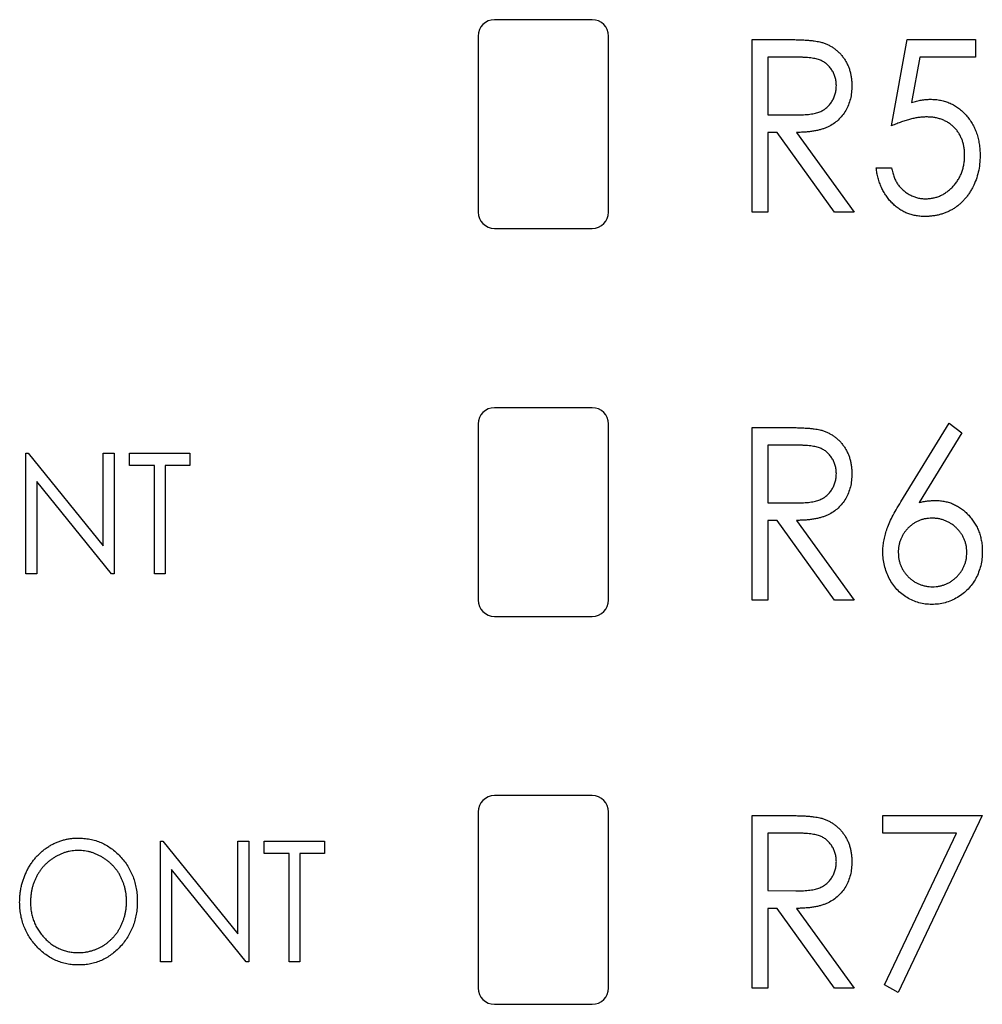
# Paper-space layout '1_1 scale views' of a CAD drawing. Header units: millimetres. Extents: x 0 to 420, y 0 to 297.
# Tile 13 of 48: x 97 to 112, y 152 to 167. Entities that reach past the tile are written whole.
import ezdxf

# ---------------------------------------------------------------- set-up
doc = ezdxf.new("R2010")
doc.units = ezdxf.units.MM

psp = doc.layouts.new('1_1 scale views')

# ---------------------------------------------------------------- linework, layer by layer
at = {"color": 7, "linetype": 'Continuous', "lineweight": 25}
for p, q in [((105.995, 166.712), (104.495, 166.712)), ((104.245, 166.462), (104.245, 163.762)), ((106.245, 163.762), (106.245, 166.462)), ((108.45, 166.408), (108.936, 166.408)), ((108.45, 163.762), (108.45, 166.408)), ((110.587, 165.085), (110.825, 166.408)), ((110.825, 166.408), (111.876, 166.408)), ((111.876, 166.408), (111.876, 166.137)), ((109.127, 166.137), (108.688, 166.137)), ((108.688, 166.137), (108.688, 165.255)), ((111.018, 166.137), (110.893, 165.442)), ((111.876, 166.137), (111.018, 166.137)), ((108.688, 165.255), (109.117, 165.251)), ((108.83, 164.983), (108.688, 164.983)), ((108.688, 164.983), (108.688, 163.762)), ((109.711, 163.762), (108.83, 164.983)), ((109.129, 164.983), (110.011, 163.762)), ((110.35, 164.441), (110.587, 164.441)), ((108.688, 163.762), (108.45, 163.762)), ((110.011, 163.762), (109.711, 163.762)), ((104.495, 163.512), (105.995, 163.512)), ((105.995, 160.762), (104.495, 160.762)), ((110.729, 159.318), (111.469, 160.526)), ((111.469, 160.526), (111.662, 160.375)), ((104.245, 160.512), (104.245, 157.812)), ((106.245, 157.812), (106.245, 160.512)), ((108.45, 160.458), (108.936, 160.458)), ((108.45, 157.812), (108.45, 160.458)), ((111.662, 160.375), (111.007, 159.308)), ((97.306, 158.212), (97.306, 160.064)), ((97.306, 160.064), (97.341, 160.064)), ((97.341, 160.064), (98.494, 158.642)), ((98.494, 158.642), (98.494, 160.064)), ((98.494, 160.064), (98.66, 160.064)), ((98.66, 160.064), (98.66, 158.212)), ((98.897, 159.874), (98.897, 160.064)), ((98.897, 160.064), (99.823, 160.064)), ((99.823, 160.064), (99.823, 159.874)), ((109.127, 160.187), (108.688, 160.187)), ((108.688, 160.187), (108.688, 159.305)), ((99.277, 159.874), (98.897, 159.874)), ((99.277, 158.212), (99.277, 159.874)), ((99.823, 159.874), (99.443, 159.874)), ((99.443, 159.874), (99.443, 158.212)), ((97.473, 159.631), (97.473, 158.212)), ((98.622, 158.212), (97.473, 159.631)), ((108.688, 159.305), (109.117, 159.301)), ((108.83, 159.033), (108.688, 159.033)), ((108.688, 159.033), (108.688, 157.812)), ((109.711, 157.812), (108.83, 159.033)), ((109.129, 159.033), (110.011, 157.812)), ((97.473, 158.212), (97.306, 158.212)), ((98.66, 158.212), (98.622, 158.212)), ((99.443, 158.212), (99.277, 158.212)), ((108.688, 157.812), (108.45, 157.812)), ((110.011, 157.812), (109.711, 157.812)), ((104.495, 157.562), (105.995, 157.562)), ((105.995, 154.812), (104.495, 154.812)), ((104.245, 154.562), (104.245, 151.862)), ((106.245, 151.862), (106.245, 154.562)), ((108.45, 154.508), (108.936, 154.508)), ((108.45, 151.862), (108.45, 154.508)), ((110.452, 154.508), (111.978, 154.508)), ((110.452, 154.237), (110.452, 154.508)), ((111.978, 154.508), (110.689, 151.794)), ((109.127, 154.237), (108.688, 154.237)), ((108.688, 154.237), (108.688, 153.355)), ((111.583, 154.237), (110.452, 154.237)), ((110.478, 151.91), (111.583, 154.237)), ((99.372, 152.262), (99.372, 154.114)), ((99.372, 154.114), (99.407, 154.114)), ((99.407, 154.114), (100.559, 152.692)), ((100.559, 152.692), (100.559, 154.114)), ((100.559, 154.114), (100.726, 154.114)), ((100.726, 154.114), (100.726, 152.262)), ((100.963, 153.924), (100.963, 154.114)), ((100.963, 154.114), (101.889, 154.114)), ((101.889, 154.114), (101.889, 153.924)), ((101.343, 153.924), (100.963, 153.924)), ((101.343, 152.262), (101.343, 153.924)), ((101.889, 153.924), (101.509, 153.924)), ((101.509, 153.924), (101.509, 152.262)), ((100.688, 152.262), (99.538, 153.681)), ((99.538, 153.681), (99.538, 152.262)), ((108.688, 153.355), (109.117, 153.351)), ((108.83, 153.083), (108.688, 153.083)), ((108.688, 153.083), (108.688, 151.862)), ((109.711, 151.862), (108.83, 153.083)), ((109.129, 153.083), (110.011, 151.862)), ((99.538, 152.262), (99.372, 152.262)), ((100.726, 152.262), (100.688, 152.262)), ((101.509, 152.262), (101.343, 152.262)), ((110.689, 151.794), (110.478, 151.91)), ((108.688, 151.862), (108.45, 151.862)), ((110.011, 151.862), (109.711, 151.862)), ((104.495, 151.612), (105.995, 151.612))]:
    psp.add_line(p, q, dxfattribs=at)
for centre, start, end in [((104.495, 166.462), 90, 180), ((105.995, 166.462), 0, 90), ((104.495, 163.762), 180, 270), ((105.995, 163.762), 270, 0), ((104.495, 160.512), 90, 180), ((105.995, 160.512), 0, 90), ((104.495, 157.812), 180, 270), ((105.995, 157.812), 270, 0), ((104.495, 154.562), 90, 180), ((105.995, 154.562), 0, 90), ((104.495, 151.862), 180, 270), ((105.995, 151.862), 270, 0)]:
    psp.add_arc(centre, 0.25, start, end, dxfattribs=at)
for points, knots in [([(108.936, 166.408), (108.969, 166.408), (109.031, 166.408), (109.121, 166.406), (109.202, 166.403), (109.275, 166.4), (109.34, 166.394), (109.396, 166.389), (109.445, 166.381), (109.474, 166.375), (109.488, 166.372)], [0, 0, 0, 0, 0.176242, 0.33814, 0.484799, 0.617149, 0.734395, 0.837422, 0.92561, 1, 1, 1, 1]), ([(109.488, 166.372), (109.505, 166.367), (109.541, 166.358), (109.591, 166.338), (109.639, 166.314), (109.685, 166.287), (109.728, 166.256), (109.768, 166.221), (109.807, 166.182), (109.841, 166.139), (109.873, 166.094), (109.9, 166.045), (109.925, 165.994), (109.944, 165.94), (109.959, 165.884), (109.969, 165.825), (109.976, 165.763), (109.976, 165.722), (109.977, 165.7)], [0, 0, 0, 0, 0.061387, 0.1214951, 0.1810892, 0.2400382, 0.2986442, 0.3579899, 0.4184412, 0.480043, 0.5418672, 0.6041732, 0.6666824, 0.7298994, 0.7945383, 0.8604552, 0.9292113, 1, 1, 1, 1]), ([(109.739, 165.701), (109.739, 165.722), (109.737, 165.764), (109.724, 165.826), (109.703, 165.884), (109.673, 165.938), (109.637, 165.988), (109.594, 166.031), (109.547, 166.065), (109.502, 166.088), (109.463, 166.102), (109.428, 166.111), (109.389, 166.119), (109.345, 166.125), (109.297, 166.131), (109.245, 166.134), (109.187, 166.136), (109.148, 166.137), (109.127, 166.137)], [0, 0, 0, 0, 0.074206, 0.146692, 0.218332, 0.29067, 0.362618, 0.431553, 0.499554, 0.567987, 0.604677, 0.646293, 0.69288, 0.744014, 0.799888, 0.86174, 0.928424, 1, 1, 1, 1]), ([(109.117, 165.251), (109.137, 165.251), (109.176, 165.251), (109.232, 165.254), (109.285, 165.257), (109.333, 165.263), (109.377, 165.269), (109.417, 165.278), (109.453, 165.288), (109.495, 165.303), (109.542, 165.327), (109.593, 165.363), (109.637, 165.407), (109.673, 165.458), (109.703, 165.513), (109.724, 165.573), (109.737, 165.636), (109.739, 165.679), (109.739, 165.701)], [0, 0, 0, 0, 0.068884, 0.133004, 0.192369, 0.247684, 0.298447, 0.344783, 0.387444, 0.426058, 0.498477, 0.568226, 0.638295, 0.709239, 0.781676, 0.852765, 0.925523, 1, 1, 1, 1]), ([(109.977, 165.7), (109.976, 165.665), (109.974, 165.597), (109.956, 165.497), (109.926, 165.404), (109.885, 165.318), (109.832, 165.24), (109.769, 165.171), (109.696, 165.114), (109.627, 165.075), (109.566, 165.049), (109.516, 165.031), (109.462, 165.017), (109.403, 165.005), (109.341, 164.995), (109.274, 164.989), (109.203, 164.984), (109.154, 164.984), (109.129, 164.983)], [0, 0, 0, 0, 0.083484, 0.162613, 0.23918, 0.314494, 0.388385, 0.460717, 0.533791, 0.609022, 0.648239, 0.690365, 0.734562, 0.781635, 0.831635, 0.884694, 0.940506, 1, 1, 1, 1]), ([(110.893, 165.442), (110.919, 165.45), (110.969, 165.465), (111.042, 165.481), (111.112, 165.49), (111.157, 165.491), (111.179, 165.492)], [0, 0, 0, 0, 0.275677, 0.53418, 0.774319, 1, 1, 1, 1]), ([(111.179, 165.492), (111.207, 165.491), (111.26, 165.49), (111.338, 165.478), (111.413, 165.459), (111.484, 165.432), (111.551, 165.398), (111.614, 165.356), (111.674, 165.307), (111.729, 165.249), (111.78, 165.187), (111.824, 165.12), (111.861, 165.048), (111.892, 164.972), (111.915, 164.892), (111.932, 164.807), (111.943, 164.718), (111.944, 164.658), (111.944, 164.627)], [0, 0, 0, 0, 0.063164, 0.123661, 0.18289, 0.241108, 0.299013, 0.357538, 0.417186, 0.478904, 0.54155, 0.603371, 0.665679, 0.728374, 0.792933, 0.859387, 0.928254, 1, 1, 1, 1]), ([(111.122, 165.221), (111.103, 165.22), (111.064, 165.219), (111.004, 165.213), (110.942, 165.202), (110.876, 165.187), (110.808, 165.168), (110.737, 165.144), (110.663, 165.117), (110.613, 165.096), (110.587, 165.085)], [0, 0, 0, 0, 0.102289, 0.209896, 0.32423, 0.444739, 0.572683, 0.707419, 0.85009, 1, 1, 1, 1]), ([(111.707, 164.637), (111.706, 164.658), (111.705, 164.699), (111.698, 164.76), (111.686, 164.818), (111.668, 164.872), (111.645, 164.923), (111.618, 164.972), (111.586, 165.018), (111.548, 165.059), (111.507, 165.098), (111.461, 165.13), (111.413, 165.158), (111.361, 165.182), (111.306, 165.199), (111.247, 165.212), (111.185, 165.219), (111.143, 165.22), (111.122, 165.221)], [0, 0, 0, 0, 0.068351, 0.133715, 0.196556, 0.257566, 0.317949, 0.377315, 0.436856, 0.497304, 0.557714, 0.617588, 0.677234, 0.73785, 0.799945, 0.864018, 0.930512, 1, 1, 1, 1]), ([(111.944, 164.627), (111.943, 164.584), (111.94, 164.499), (111.919, 164.376), (111.884, 164.257), (111.843, 164.164), (111.804, 164.093), (111.773, 164.043), (111.739, 163.996), (111.703, 163.953), (111.664, 163.912), (111.623, 163.875), (111.579, 163.841), (111.533, 163.81), (111.485, 163.783), (111.434, 163.76), (111.382, 163.739), (111.328, 163.723), (111.272, 163.71), (111.214, 163.701), (111.155, 163.695), (111.115, 163.695), (111.094, 163.694)], [0, 0, 0, 0, 0.0908971, 0.1791336, 0.2656409, 0.3523195, 0.3951249, 0.4367505, 0.4775623, 0.517517, 0.5570417, 0.5963505, 0.635661, 0.6748784, 0.7141889, 0.7534565, 0.7928796, 0.8328643, 0.873262, 0.914268, 0.9564777, 1, 1, 1, 1]), ([(111.108, 163.966), (111.128, 163.966), (111.168, 163.968), (111.226, 163.977), (111.283, 163.991), (111.337, 164.013), (111.389, 164.039), (111.438, 164.074), (111.487, 164.112), (111.531, 164.157), (111.572, 164.206), (111.609, 164.259), (111.639, 164.315), (111.664, 164.373), (111.683, 164.435), (111.697, 164.499), (111.705, 164.567), (111.706, 164.613), (111.707, 164.637)], [0, 0, 0, 0, 0.060431, 0.119352, 0.177389, 0.234895, 0.293134, 0.352597, 0.413942, 0.477575, 0.541829, 0.605408, 0.668652, 0.731975, 0.79627, 0.861785, 0.929545, 1, 1, 1, 1]), ([(111.094, 163.694), (111.07, 163.695), (111.022, 163.696), (110.952, 163.707), (110.885, 163.722), (110.82, 163.745), (110.758, 163.774), (110.7, 163.811), (110.644, 163.853), (110.592, 163.901), (110.544, 163.955), (110.501, 164.013), (110.462, 164.075), (110.429, 164.141), (110.402, 164.21), (110.379, 164.284), (110.361, 164.361), (110.354, 164.414), (110.35, 164.441)], [0, 0, 0, 0, 0.062695, 0.123666, 0.182882, 0.241591, 0.300284, 0.359408, 0.419118, 0.480906, 0.5434, 0.605761, 0.66818, 0.731562, 0.795575, 0.861659, 0.929647, 1, 1, 1, 1]), ([(110.587, 164.441), (110.593, 164.415), (110.602, 164.367), (110.624, 164.299), (110.651, 164.238), (110.683, 164.184), (110.721, 164.137), (110.765, 164.095), (110.813, 164.057), (110.868, 164.025), (110.925, 163.998), (110.985, 163.98), (111.046, 163.968), (111.087, 163.966), (111.108, 163.966)], [0, 0, 0, 0, 0.100212, 0.192088, 0.278068, 0.358354, 0.435767, 0.514157, 0.593619, 0.676032, 0.758592, 0.839376, 0.919307, 1, 1, 1, 1]), ([(108.936, 160.458), (108.969, 160.458), (109.031, 160.458), (109.121, 160.456), (109.202, 160.453), (109.275, 160.45), (109.34, 160.444), (109.396, 160.439), (109.445, 160.431), (109.474, 160.425), (109.488, 160.422)], [0, 0, 0, 0, 0.176242, 0.33814, 0.484799, 0.617149, 0.734395, 0.837422, 0.92561, 1, 1, 1, 1]), ([(109.488, 160.422), (109.505, 160.417), (109.541, 160.408), (109.591, 160.388), (109.639, 160.364), (109.685, 160.337), (109.728, 160.306), (109.768, 160.271), (109.807, 160.232), (109.841, 160.189), (109.873, 160.144), (109.9, 160.095), (109.925, 160.044), (109.944, 159.99), (109.959, 159.934), (109.969, 159.875), (109.976, 159.813), (109.976, 159.772), (109.977, 159.75)], [0, 0, 0, 0, 0.061387, 0.121495, 0.181089, 0.240038, 0.298644, 0.35799, 0.418441, 0.480043, 0.541867, 0.604173, 0.666682, 0.729899, 0.794538, 0.860455, 0.929211, 1, 1, 1, 1]), ([(109.739, 159.751), (109.739, 159.772), (109.737, 159.814), (109.724, 159.876), (109.703, 159.934), (109.673, 159.988), (109.637, 160.038), (109.594, 160.081), (109.547, 160.115), (109.502, 160.138), (109.463, 160.152), (109.428, 160.161), (109.389, 160.169), (109.345, 160.175), (109.297, 160.181), (109.245, 160.184), (109.187, 160.186), (109.148, 160.187), (109.127, 160.187)], [0, 0, 0, 0, 0.074206, 0.146692, 0.218332, 0.29067, 0.362618, 0.431553, 0.499554, 0.567987, 0.604677, 0.646293, 0.69288, 0.744014, 0.799888, 0.86174, 0.928424, 1, 1, 1, 1]), ([(109.117, 159.301), (109.137, 159.301), (109.176, 159.301), (109.232, 159.304), (109.285, 159.307), (109.333, 159.313), (109.377, 159.319), (109.417, 159.328), (109.453, 159.338), (109.495, 159.353), (109.542, 159.377), (109.593, 159.413), (109.637, 159.457), (109.673, 159.508), (109.703, 159.563), (109.724, 159.623), (109.737, 159.686), (109.739, 159.729), (109.739, 159.751)], [0, 0, 0, 0, 0.068884, 0.133004, 0.192369, 0.247684, 0.298447, 0.344783, 0.387444, 0.426058, 0.498477, 0.568226, 0.638295, 0.709239, 0.781676, 0.852765, 0.925523, 1, 1, 1, 1]), ([(109.977, 159.75), (109.976, 159.715), (109.974, 159.647), (109.956, 159.547), (109.926, 159.454), (109.885, 159.368), (109.832, 159.29), (109.769, 159.221), (109.696, 159.164), (109.627, 159.125), (109.566, 159.099), (109.516, 159.081), (109.462, 159.067), (109.403, 159.055), (109.341, 159.045), (109.274, 159.039), (109.203, 159.034), (109.154, 159.034), (109.129, 159.033)], [0, 0, 0, 0, 0.083484, 0.162613, 0.23918, 0.314494, 0.388385, 0.460717, 0.533791, 0.609022, 0.648239, 0.690365, 0.734562, 0.781635, 0.831635, 0.884694, 0.940506, 1, 1, 1, 1]), ([(110.452, 158.55), (110.452, 158.577), (110.454, 158.633), (110.466, 158.717), (110.485, 158.803), (110.512, 158.893), (110.549, 158.988), (110.598, 159.09), (110.658, 159.202), (110.704, 159.278), (110.729, 159.318)], [0, 0, 0, 0, 0.098696, 0.20146, 0.307569, 0.418562, 0.540187, 0.676795, 0.830034, 1, 1, 1, 1]), ([(111.007, 159.308), (111.029, 159.312), (111.072, 159.321), (111.137, 159.332), (111.199, 159.337), (111.241, 159.338), (111.261, 159.339)], [0, 0, 0, 0, 0.263678, 0.517029, 0.761983, 1, 1, 1, 1]), ([(111.261, 159.339), (111.286, 159.338), (111.334, 159.336), (111.405, 159.325), (111.473, 159.308), (111.538, 159.283), (111.601, 159.251), (111.66, 159.212), (111.717, 159.166), (111.77, 159.113), (111.819, 159.055), (111.861, 158.993), (111.898, 158.928), (111.928, 158.86), (111.95, 158.788), (111.966, 158.713), (111.977, 158.635), (111.978, 158.582), (111.978, 158.555)], [0, 0, 0, 0, 0.062336, 0.122575, 0.18178, 0.240337, 0.299229, 0.359107, 0.420874, 0.484533, 0.548761, 0.611874, 0.674431, 0.737008, 0.800466, 0.865032, 0.93142, 1, 1, 1, 1]), ([(111.206, 159.067), (111.188, 159.067), (111.153, 159.065), (111.101, 159.059), (111.051, 159.046), (111.003, 159.03), (110.958, 159.008), (110.915, 158.981), (110.874, 158.95), (110.837, 158.914), (110.802, 158.875), (110.772, 158.833), (110.746, 158.789), (110.726, 158.744), (110.709, 158.696), (110.697, 158.646), (110.69, 158.594), (110.689, 158.558), (110.689, 158.54)], [0, 0, 0, 0, 0.065726, 0.129352, 0.19101, 0.252274, 0.313012, 0.373729, 0.436162, 0.499901, 0.563292, 0.625989, 0.687142, 0.747917, 0.809181, 0.871315, 0.934302, 1, 1, 1, 1]), ([(111.741, 158.54), (111.74, 158.558), (111.739, 158.594), (111.732, 158.646), (111.72, 158.696), (111.702, 158.744), (111.681, 158.79), (111.653, 158.833), (111.621, 158.875), (111.585, 158.914), (111.545, 158.95), (111.503, 158.982), (111.458, 159.008), (111.412, 159.03), (111.363, 159.046), (111.313, 159.059), (111.26, 159.065), (111.225, 159.067), (111.206, 159.067)], [0, 0, 0, 0, 0.0648309, 0.1269604, 0.1883952, 0.24925, 0.3097328, 0.3710363, 0.4340131, 0.4982444, 0.5629851, 0.6255799, 0.6876381, 0.7486945, 0.8097246, 0.8717762, 0.934535, 1, 1, 1, 1]), ([(111.978, 158.555), (111.977, 158.518), (111.974, 158.445), (111.956, 158.339), (111.924, 158.238), (111.881, 158.143), (111.826, 158.056), (111.76, 157.978), (111.684, 157.909), (111.598, 157.851), (111.505, 157.804), (111.407, 157.769), (111.306, 157.748), (111.238, 157.746), (111.203, 157.744)], [0, 0, 0, 0, 0.088778, 0.174465, 0.258026, 0.341522, 0.42365, 0.50461, 0.586282, 0.669913, 0.753551, 0.835366, 0.917121, 1, 1, 1, 1]), ([(111.203, 157.744), (111.17, 157.745), (111.103, 157.748), (111.006, 157.768), (110.913, 157.801), (110.823, 157.847), (110.741, 157.904), (110.667, 157.974), (110.603, 158.054), (110.549, 158.143), (110.506, 158.239), (110.475, 158.34), (110.455, 158.444), (110.453, 158.514), (110.452, 158.55)], [0, 0, 0, 0, 0.081817, 0.162054, 0.242263, 0.3238, 0.406017, 0.487629, 0.570281, 0.655785, 0.742419, 0.827417, 0.913008, 1, 1, 1, 1]), ([(110.689, 158.54), (110.69, 158.523), (110.691, 158.488), (110.698, 158.436), (110.71, 158.386), (110.727, 158.339), (110.748, 158.293), (110.775, 158.25), (110.806, 158.208), (110.842, 158.169), (110.882, 158.133), (110.923, 158.102), (110.967, 158.075), (111.013, 158.054), (111.06, 158.037), (111.11, 158.024), (111.162, 158.017), (111.197, 158.016), (111.215, 158.016)], [0, 0, 0, 0, 0.064876, 0.127027, 0.189111, 0.249788, 0.310637, 0.371706, 0.434963, 0.499438, 0.564386, 0.62713, 0.688746, 0.749595, 0.810876, 0.872337, 0.935124, 1, 1, 1, 1]), ([(111.215, 158.016), (111.233, 158.016), (111.268, 158.017), (111.32, 158.024), (111.369, 158.037), (111.417, 158.054), (111.463, 158.075), (111.506, 158.102), (111.548, 158.133), (111.587, 158.169), (111.623, 158.208), (111.654, 158.25), (111.681, 158.293), (111.703, 158.339), (111.72, 158.386), (111.732, 158.436), (111.739, 158.488), (111.74, 158.523), (111.741, 158.54)], [0, 0, 0, 0, 0.064893, 0.127697, 0.189175, 0.250472, 0.310756, 0.372389, 0.435662, 0.500155, 0.564647, 0.627921, 0.689006, 0.750145, 0.810838, 0.872939, 0.935107, 1, 1, 1, 1]), ([(108.936, 154.508), (108.969, 154.508), (109.031, 154.508), (109.121, 154.506), (109.202, 154.503), (109.275, 154.5), (109.34, 154.494), (109.396, 154.489), (109.445, 154.481), (109.474, 154.475), (109.488, 154.472)], [0, 0, 0, 0, 0.176242, 0.33814, 0.484799, 0.617149, 0.734395, 0.837422, 0.92561, 1, 1, 1, 1]), ([(109.488, 154.472), (109.505, 154.467), (109.541, 154.458), (109.591, 154.438), (109.639, 154.414), (109.685, 154.387), (109.728, 154.356), (109.768, 154.321), (109.807, 154.282), (109.841, 154.239), (109.873, 154.194), (109.9, 154.145), (109.925, 154.094), (109.944, 154.04), (109.959, 153.984), (109.969, 153.925), (109.976, 153.863), (109.976, 153.822), (109.977, 153.8)], [0, 0, 0, 0, 0.061387, 0.121495, 0.181089, 0.240038, 0.298644, 0.35799, 0.418441, 0.480043, 0.541867, 0.604173, 0.666682, 0.729899, 0.794538, 0.860455, 0.929211, 1, 1, 1, 1]), ([(109.739, 153.801), (109.739, 153.822), (109.737, 153.864), (109.724, 153.926), (109.703, 153.984), (109.673, 154.038), (109.637, 154.088), (109.594, 154.131), (109.547, 154.165), (109.502, 154.188), (109.463, 154.202), (109.428, 154.211), (109.389, 154.219), (109.345, 154.225), (109.297, 154.231), (109.245, 154.234), (109.187, 154.236), (109.148, 154.237), (109.127, 154.237)], [0, 0, 0, 0, 0.074206, 0.146692, 0.218332, 0.29067, 0.362618, 0.431553, 0.499554, 0.567987, 0.604677, 0.646293, 0.69288, 0.744014, 0.799888, 0.86174, 0.928424, 1, 1, 1, 1]), ([(97.211, 153.18), (97.212, 153.202), (97.212, 153.246), (97.218, 153.311), (97.227, 153.375), (97.241, 153.437), (97.258, 153.499), (97.278, 153.559), (97.303, 153.618), (97.33, 153.676), (97.361, 153.731), (97.396, 153.783), (97.432, 153.833), (97.471, 153.879), (97.514, 153.922), (97.558, 153.962), (97.606, 153.999), (97.656, 154.033), (97.708, 154.064), (97.761, 154.089), (97.815, 154.112), (97.871, 154.13), (97.927, 154.144), (97.985, 154.154), (98.043, 154.161), (98.083, 154.161), (98.103, 154.162)], [0, 0, 0, 0, 0.044811, 0.089011, 0.13275, 0.176233, 0.219272, 0.262324, 0.305647, 0.348979, 0.392242, 0.43461, 0.476184, 0.517236, 0.558165, 0.598792, 0.639668, 0.680638, 0.721467, 0.761759, 0.801482, 0.840953, 0.880381, 0.919726, 0.959716, 1, 1, 1, 1]), ([(98.103, 154.162), (98.134, 154.161), (98.197, 154.159), (98.289, 154.146), (98.377, 154.124), (98.461, 154.093), (98.54, 154.053), (98.616, 154.005), (98.688, 153.947), (98.755, 153.881), (98.816, 153.81), (98.87, 153.733), (98.915, 153.652), (98.952, 153.567), (98.981, 153.479), (99.001, 153.386), (99.014, 153.289), (99.015, 153.222), (99.016, 153.189)], [0, 0, 0, 0, 0.064112, 0.12603, 0.186709, 0.24615, 0.305771, 0.366051, 0.427384, 0.490821, 0.554635, 0.61692, 0.678954, 0.740666, 0.803314, 0.866858, 0.932414, 1, 1, 1, 1]), ([(98.11, 153.972), (98.094, 153.972), (98.062, 153.971), (98.015, 153.965), (97.968, 153.958), (97.922, 153.946), (97.877, 153.931), (97.832, 153.912), (97.787, 153.891), (97.744, 153.866), (97.702, 153.839), (97.663, 153.809), (97.625, 153.776), (97.59, 153.742), (97.557, 153.705), (97.527, 153.666), (97.5, 153.624), (97.474, 153.581), (97.451, 153.535), (97.432, 153.488), (97.415, 153.44), (97.401, 153.391), (97.391, 153.34), (97.383, 153.288), (97.379, 153.235), (97.378, 153.199), (97.378, 153.181)], [0, 0, 0, 0, 0.039956, 0.079513, 0.119111, 0.158682, 0.198528, 0.238944, 0.279928, 0.321669, 0.363487, 0.405034, 0.446304, 0.487242, 0.528249, 0.569305, 0.611035, 0.653354, 0.695583, 0.737902, 0.780492, 0.823231, 0.866218, 0.910046, 0.954473, 1, 1, 1, 1]), ([(98.85, 153.189), (98.85, 153.207), (98.849, 153.243), (98.845, 153.296), (98.836, 153.347), (98.826, 153.397), (98.812, 153.446), (98.796, 153.493), (98.776, 153.539), (98.754, 153.584), (98.729, 153.627), (98.701, 153.668), (98.67, 153.706), (98.638, 153.743), (98.602, 153.777), (98.565, 153.809), (98.525, 153.839), (98.482, 153.866), (98.438, 153.891), (98.393, 153.912), (98.348, 153.931), (98.302, 153.946), (98.255, 153.957), (98.207, 153.965), (98.159, 153.971), (98.126, 153.972), (98.11, 153.972)], [0, 0, 0, 0, 0.044923, 0.089057, 0.132287, 0.174986, 0.217144, 0.258769, 0.300532, 0.342498, 0.384141, 0.425372, 0.466388, 0.507179, 0.548135, 0.589217, 0.630842, 0.673193, 0.715487, 0.757043, 0.79776, 0.838207, 0.878693, 0.918916, 0.959101, 1, 1, 1, 1]), ([(109.117, 153.351), (109.137, 153.351), (109.176, 153.351), (109.232, 153.354), (109.285, 153.357), (109.333, 153.363), (109.377, 153.369), (109.417, 153.378), (109.453, 153.388), (109.495, 153.403), (109.542, 153.427), (109.593, 153.463), (109.637, 153.507), (109.673, 153.558), (109.703, 153.613), (109.724, 153.673), (109.737, 153.736), (109.739, 153.779), (109.739, 153.801)], [0, 0, 0, 0, 0.068884, 0.133004, 0.192369, 0.247684, 0.298447, 0.344783, 0.387444, 0.426058, 0.498477, 0.568226, 0.638295, 0.709239, 0.781676, 0.852765, 0.925523, 1, 1, 1, 1]), ([(109.977, 153.8), (109.976, 153.765), (109.974, 153.697), (109.956, 153.597), (109.926, 153.504), (109.885, 153.418), (109.832, 153.34), (109.769, 153.271), (109.696, 153.214), (109.627, 153.175), (109.566, 153.149), (109.516, 153.131), (109.462, 153.117), (109.403, 153.105), (109.341, 153.095), (109.274, 153.089), (109.203, 153.084), (109.154, 153.084), (109.129, 153.083)], [0, 0, 0, 0, 0.083484, 0.162613, 0.23918, 0.314494, 0.388385, 0.460717, 0.533791, 0.609022, 0.648239, 0.690365, 0.734562, 0.781635, 0.831635, 0.884694, 0.940506, 1, 1, 1, 1]), ([(98.117, 152.215), (98.085, 152.215), (98.024, 152.217), (97.934, 152.231), (97.848, 152.253), (97.765, 152.284), (97.686, 152.324), (97.611, 152.373), (97.539, 152.431), (97.472, 152.496), (97.412, 152.568), (97.358, 152.644), (97.313, 152.725), (97.276, 152.809), (97.246, 152.896), (97.226, 152.988), (97.214, 153.083), (97.212, 153.147), (97.211, 153.18)], [0, 0, 0, 0, 0.063524, 0.1248797, 0.1851554, 0.2448328, 0.3046269, 0.3650375, 0.4271695, 0.4912698, 0.5555883, 0.6186682, 0.681008, 0.7429033, 0.8052492, 0.8684741, 0.9332171, 1, 1, 1, 1]), ([(97.378, 153.181), (97.378, 153.154), (97.379, 153.101), (97.39, 153.024), (97.406, 152.95), (97.43, 152.88), (97.46, 152.812), (97.498, 152.747), (97.541, 152.686), (97.592, 152.629), (97.646, 152.576), (97.704, 152.53), (97.765, 152.492), (97.829, 152.46), (97.895, 152.435), (97.964, 152.418), (98.036, 152.406), (98.085, 152.405), (98.11, 152.405)], [0, 0, 0, 0, 0.06753, 0.132738, 0.196163, 0.25879, 0.321017, 0.383435, 0.446363, 0.511011, 0.575079, 0.637133, 0.697793, 0.757163, 0.816573, 0.8765, 0.937463, 1, 1, 1, 1]), ([(98.11, 152.405), (98.127, 152.405), (98.16, 152.405), (98.209, 152.41), (98.258, 152.419), (98.305, 152.43), (98.352, 152.445), (98.397, 152.462), (98.442, 152.483), (98.485, 152.507), (98.527, 152.534), (98.566, 152.564), (98.603, 152.596), (98.638, 152.63), (98.671, 152.666), (98.701, 152.705), (98.729, 152.747), (98.754, 152.79), (98.776, 152.836), (98.796, 152.883), (98.812, 152.931), (98.826, 152.98), (98.836, 153.031), (98.845, 153.082), (98.849, 153.135), (98.85, 153.171), (98.85, 153.189)], [0, 0, 0, 0, 0.041661, 0.082882, 0.123552, 0.164177, 0.204273, 0.24489, 0.285869, 0.327154, 0.368651, 0.40943, 0.450115, 0.490687, 0.531109, 0.572015, 0.613338, 0.655348, 0.697698, 0.739863, 0.781905, 0.824489, 0.86732, 0.910682, 0.954948, 1, 1, 1, 1]), ([(99.016, 153.189), (99.015, 153.156), (99.014, 153.09), (99.001, 152.994), (98.981, 152.901), (98.952, 152.812), (98.915, 152.727), (98.87, 152.647), (98.817, 152.569), (98.756, 152.497), (98.689, 152.431), (98.618, 152.374), (98.544, 152.324), (98.465, 152.284), (98.383, 152.253), (98.297, 152.231), (98.208, 152.217), (98.148, 152.215), (98.117, 152.215)], [0, 0, 0, 0, 0.067668, 0.1332923, 0.1971401, 0.2600127, 0.3224882, 0.3850587, 0.4482945, 0.5126901, 0.5766728, 0.6384983, 0.6987285, 0.7579674, 0.8171566, 0.8765939, 0.9373428, 1, 1, 1, 1])]:
    psp.add_open_spline(points, degree=3, knots=knots, dxfattribs=at)

doc.saveas('drawing.dxf')
